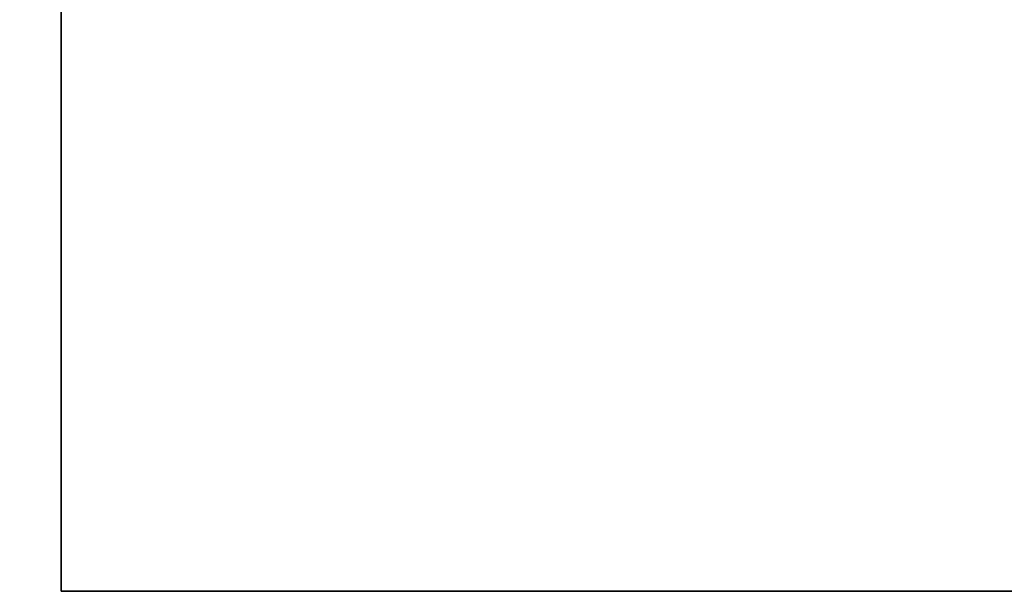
# Model space of a CAD drawing. Header units: millimetres. Extents: x 0 to 5040, y 0 to 3564.
# Tile 7 of 43: x 1337 to 1609, y 1045 to 1203. Entities that reach past the tile are written whole.
import ezdxf

# ---------------------------------------------------------------- set-up
doc = ezdxf.new("R2010")
doc.units = ezdxf.units.MM
doc.header["$LTSCALE"] = 12
doc.layers.add('Quote(ISO)', color=7, linetype='Continuous', lineweight=25, true_color=0x80ff00)
doc.layers.add('Spigoli visibili(ISO)', color=7, linetype='Continuous', lineweight=35)
doc.styles.add('Corrente-BSI', font='arial.ttf')
doc.dimstyles.new('DEFAULT-ISO', dxfattribs={"dimscale": 12, "dimtxt": 3.5, "dimasz": 2.5, "dimexe": 1, "dimexo": 1, "dimgap": 0.762, "dimtad": 1, "dimtoh": 1, "dimrnd": 1e-08, "dimtxsty": 'Corrente-BSI', "dimcen": 0.09, "dimdle": 10, "dimclrd": 7, "dimclre": 7, "dimclrt": 7, "dimazin": 2, "dimtfac": 0.571429, "dimtmove": 0, "dimatfit": 3, "dimfxl": 1, "dimtolj": 1, "dimlwd": 5, "dimlwe": 5, "dimarcsym": 0})

# ---------------------------------------------------------------- blocks, each defined once
blk = doc.blocks.new('*D17')
at = {"layer": 'Defpoints', "color": 0, "linetype": 'Continuous', "transparency": 16777216}
for p in [(1348.93, 1270.27), (1118.93, 535.63), (1598.93, 535.63)]:
    blk.add_point(p, dxfattribs=at)
at = {"layer": 'Quote(ISO)', "color": 7, "linetype": 'Continuous', "lineweight": 5, "transparency": 16777216}
for p, q in [((1336.93, 1270.27), (1106.93, 1270.27)), ((1118.93, 1240.27), (1118.93, 565.63)), ((1586.93, 535.63), (1106.93, 535.63))]:
    blk.add_line(p, q, dxfattribs=at)
at = {"layer": 'Quote(ISO)', "color": 7, "linetype": 'Continuous', "transparency": 16777216}
for points in [[(1113.93, 1240.27), (1123.93, 1240.27), (1118.93, 1270.27)], [(1113.93, 565.63), (1123.93, 565.63), (1118.93, 535.63)]]:
    blk.add_solid(points, dxfattribs=at)
at = {"layer": 'Quote(ISO)', "color": 7, "linetype": 'Continuous', "lineweight": 9, "transparency": 16777216, "insert": (1066.87, 856.56), "char_height": 42, "attachment_point": 1, "rotation": 90, "style": 'Corrente-BSI'}
blk.add_mtext('\\A1;735', dxfattribs=at)

msp = doc.modelspace()

# ---------------------------------------------------------------- linework, layer by layer
at = {"layer": 'Spigoli visibili(ISO)'}
for p, q in [((1348.932, 1045.27), (1348.932, 1270.27)), ((1848.932, 1045.27), (1348.932, 1045.27))]:
    msp.add_line(p, q, dxfattribs=at)

# ---------------------------------------------------------------- dimensions: what is measured, and where the dimension line sits
at = {"layer": 'Quote(ISO)', "color": 7, "linetype": 'Continuous', "lineweight": 9}
dim = msp.add_linear_dim(base=(1118.932, 535.626), p1=(1348.932, 1270.27), p2=(1598.932, 535.626), angle=270, dimstyle='DEFAULT-ISO', override={"dimgap": 0.762, "dimtoh": 0, "dimdec": 0, "dimtol": 0, "dimlim": 0, "dimtp": 0, "dimtm": 0, "dimtdec": 0, "dimtofl": 0, "dimatfit": 1}, dxfattribs=at)
dim.commit()
dim.dimension.update_dxf_attribs({"geometry": '*D17', "text_midpoint": (1118.932, 902.948), "dimtype": 160})

doc.saveas('drawing.dxf')
